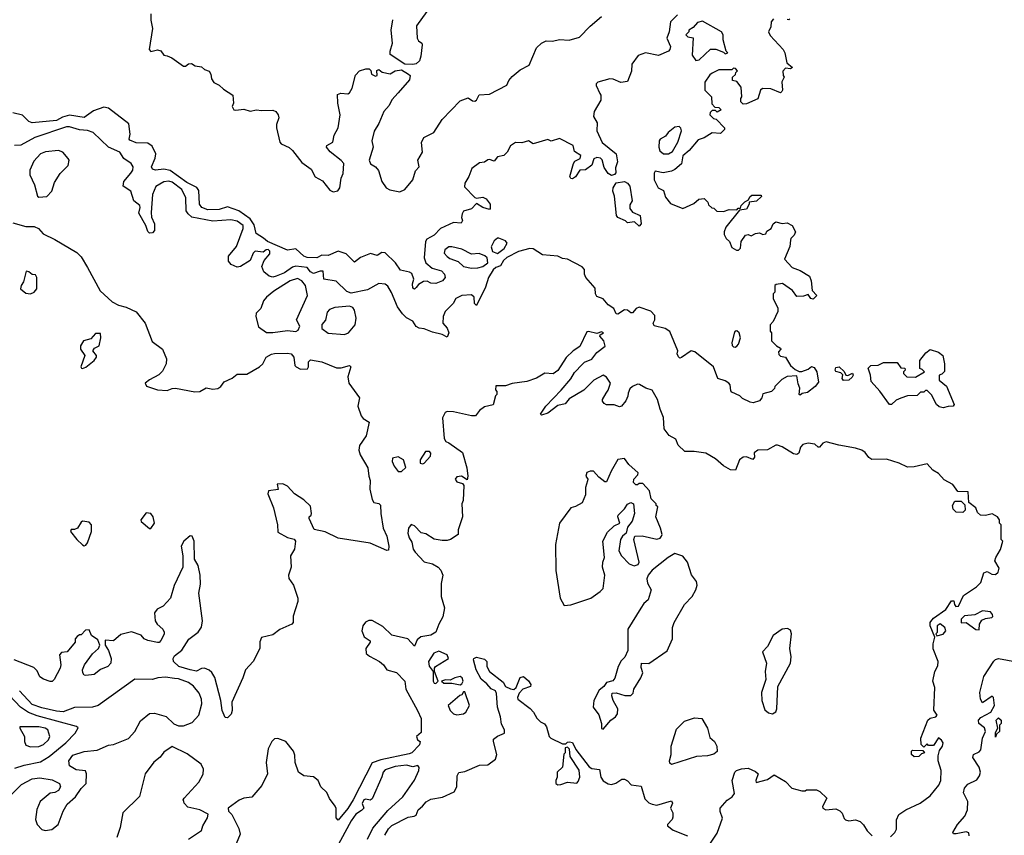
# Model space of a CAD drawing. Extents: x 2293830 to 2387798, y 66850 to 233222.
# Tile 21 of 192: x 2324948 to 2331000, y 145438 to 150449. Entities that reach past the tile are written whole.
import ezdxf

# ---------------------------------------------------------------- set-up
doc = ezdxf.new("R2010")
doc.units = 0

msp = doc.modelspace()

# ---------------------------------------------------------------- linework, layer by layer
at = {"layer": '0CON05XD'}
for points in [[(2329582, 150455), (2329566.9, 150435), (2329564.4, 150405), (2329550.6, 150375), (2329561.1, 150351.1), (2329640, 150265), (2329651.2, 150245), (2329663.3, 150183.3), (2329697.5, 150155), (2329685, 150147.5), (2329655, 150150), (2329638.3, 150131.7), (2329640, 150105), (2329647.5, 150095), (2329633.3, 150066.7), (2329637.5, 150015), (2329633, 150007), (2329625, 150000), (2329565, 150024), (2329514.2, 150025.8), (2329501.2, 150015), (2329485, 149963.3), (2329415, 149932.5), (2329395, 149930), (2329380, 149945), (2329380, 149965), (2329387.5, 149975), (2329382.5, 150035), (2329355, 150070), (2329330, 150075), (2329330, 150095), (2329348.3, 150111.7), (2329350, 150125), (2329360, 150135), (2329348.3, 150148.3), (2329335, 150150), (2329325, 150140), (2329245, 150140), (2329205, 150120), (2329190.7, 150109.3), (2329160, 150065), (2329160, 150015), (2329200, 149975), (2329201.7, 149931.7), (2329221.7, 149911.7), (2329245, 149910), (2329260, 149895), (2329235, 149880), (2329225, 149890), (2329205, 149890), (2329191.7, 149878.3), (2329190, 149865), (2329211.7, 149841.7), (2329228.3, 149838.3), (2329280, 149785), (2329280, 149775), (2329255, 149750), (2329205, 149753.3), (2329155, 149722.5), (2329119.3, 149710.7), (2329062.5, 149645), (2329025, 149612.5), (2329016.1, 149563.9), (2328975, 149527.5), (2328955, 149517.5), (2328903, 149507), (2328855, 149518), (2328848, 149505), (2328847.5, 149465), (2328872.5, 149415), (2328905, 149400), (2328918.1, 149358.1), (2328949.2, 149319.2), (2329025, 149288.6), (2329091.2, 149318.8), (2329123, 149347), (2329155, 149350), (2329178.3, 149328.3), (2329181.7, 149311.7), (2329203, 149293), (2329215, 149290), (2329233, 149273), (2329275, 149270), (2329308.3, 149281.7), (2329355, 149280), (2329365, 149290), (2329378.3, 149291.7), (2329383.6, 149306.4), (2329405, 149330), (2329428.3, 149341.7), (2329435, 149360), (2329448.3, 149371.7), (2329505, 149370), (2329508.3, 149361.7), (2329475.9, 149334.1), (2329431.7, 149328.3), (2329432.5, 149315), (2329416.1, 149283.9), (2329371.7, 149278.3), (2329287.5, 149175), (2329277.5, 149145), (2329278.3, 149128.3), (2329290, 149105), (2329310, 149085), (2329325, 149050), (2329353, 149033), (2329367, 149033), (2329377.5, 149045), (2329382.5, 149085), (2329410, 149125), (2329425, 149130), (2329445, 149120), (2329470, 149135), (2329495, 149140), (2329515, 149130), (2329535, 149133.3), (2329541.2, 149148.8), (2329566.7, 149165), (2329580, 149195), (2329595, 149206.7), (2329635, 149196.2), (2329665, 149201.2), (2329696.7, 149185), (2329717.5, 149145), (2329707.5, 149125), (2329687.5, 149105), (2329686.7, 149095), (2329682.5, 149055), (2329648.3, 148978.3), (2329696.4, 148926.4), (2329745, 148907.5), (2329803, 148873), (2329813.3, 148845), (2329820, 148785), (2329846.7, 148755), (2329825, 148732.5), (2329810, 148735), (2329795, 148760), (2329765, 148750), (2329725, 148747.5), (2329697.5, 148785), (2329637, 148827), (2329598.3, 148821.7), (2329590, 148815), (2329590, 148775), (2329580, 148765), (2329580, 148735), (2329607, 148677), (2329607.5, 148655), (2329580, 148595), (2329560, 148575), (2329560, 148535), (2329570, 148525), (2329570, 148475), (2329600, 148445), (2329625, 148430), (2329626.1, 148423.9), (2329611.7, 148408.3), (2329615, 148390.8), (2329625, 148381.8), (2329655.9, 148375.9), (2329686.7, 148325), (2329715, 148300), (2329738.3, 148288.3), (2329755, 148287.5), (2329795, 148302.5), (2329815, 148317.5), (2329831.7, 148311.7), (2329847.8, 148285), (2329858.1, 148221.9), (2329836.7, 148195), (2329790.7, 148159.3), (2329758.3, 148151.7), (2329745, 148142.5), (2329740, 148145), (2329743.3, 148185), (2329732.1, 148212.1), (2329725, 148260), (2329665, 148257.1), (2329632, 148238), (2329590, 148195), (2329587, 148183), (2329570, 148165), (2329515, 148150), (2329510, 148125), (2329495, 148107.5), (2329456.1, 148093.9), (2329438.3, 148098.3), (2329391.7, 148121.7), (2329375, 148137.5), (2329325, 148160), (2329318.3, 148168.3), (2329314, 148205), (2329306, 148215), (2329285, 148229.2), (2329240, 148245), (2329212.5, 148315), (2329098.8, 148408.8), (2329075, 148413.8), (2329015, 148372.5), (2329005, 148370), (2328997, 148377), (2328990, 148395), (2328992.5, 148415), (2328945, 148532.5), (2328915, 148551.2), (2328847, 148567), (2328842.5, 148585), (2328852.5, 148605), (2328851.7, 148631.7), (2328827, 148657), (2328755, 148682.5), (2328737.5, 148675), (2328715, 148647.5), (2328705, 148647.5), (2328685, 148663.3), (2328665, 148666.7), (2328625, 148640), (2328615, 148642.5), (2328600, 148675), (2328565, 148697.5), (2328535, 148733.3), (2328495, 148747.5), (2328487.5, 148765), (2328485, 148800), (2328427.5, 148865), (2328420, 148885), (2328420, 148915), (2328405, 148930), (2328315, 148976.7), (2328285, 148981.2), (2328255, 148996.2), (2328162.5, 149005), (2328105, 149040), (2328083.6, 149043.6), (2328015, 149025.6), (2327941.8, 148988.2), (2327921.5, 148968.5), (2327903.9, 148936.1), (2327874.3, 148925.7), (2327858.3, 148911.7), (2327828.6, 148865), (2327810.8, 148805), (2327755, 148692.5), (2327744.4, 148705), (2327740.5, 148745), (2327725, 148759.2), (2327665, 148754.7), (2327628.1, 148735), (2327611.5, 148705), (2327564.3, 148655), (2327551.4, 148625), (2327548.6, 148585), (2327575, 148553.3), (2327586, 148525), (2327575, 148497.5), (2327545, 148514.4), (2327485, 148528), (2327435, 148550), (2327402.7, 148552.7), (2327384.1, 148564.1), (2327365, 148597.5), (2327325, 148617.5), (2327301.7, 148641.7), (2327271.2, 148685), (2327233.1, 148773.1), (2327210.7, 148810.7), (2327195, 148824.2), (2327155, 148827.5), (2327085, 148789.6), (2326985, 148769.4), (2326958.7, 148778.7), (2326893.1, 148843.1), (2326817.5, 148855), (2326813.8, 148903.8), (2326795, 148904), (2326755, 148889.5), (2326735, 148899.5), (2326715, 148925.6), (2326646.2, 148933.8), (2326625, 148927.9), (2326575, 148894.1), (2326525, 148872.3), (2326505, 148866.9), (2326482.4, 148872.4), (2326449.3, 148899.3), (2326436.7, 148933.3), (2326451.7, 148968.3), (2326485, 149011.2), (2326485, 149027.5), (2326475, 149036.2), (2326463.3, 149035), (2326445, 149021.2), (2326395, 149027.5), (2326382.5, 149015), (2326365, 148969.2), (2326305, 148932), (2326285, 148928), (2326247.5, 148945), (2326231.2, 148965), (2326232, 148995), (2326281.5, 149055), (2326322.7, 149165), (2326321.5, 149185), (2326285, 149210), (2326245, 149220), (2326135, 149211.2), (2326005.2, 149235.2), (2325982.7, 149255), (2325971.3, 149275), (2325968.8, 149355), (2325944.4, 149405), (2325885, 149451.1), (2325865, 149456.2), (2325835, 149453.3), (2325785.4, 149424.6), (2325764.6, 149375.4), (2325756.7, 149265), (2325757.5, 149235), (2325775.8, 149195), (2325776.7, 149153.3), (2325765, 149140), (2325745, 149138), (2325735, 149146.7), (2325723.8, 149185), (2325679.5, 149259.5), (2325689.6, 149295), (2325686.9, 149306.9), (2325649.4, 149335), (2325631.4, 149395), (2325584.4, 149425), (2325588.9, 149455), (2325632, 149505), (2325644, 149525), (2325645.7, 149545), (2325633.3, 149565), (2325588.8, 149595), (2325563.3, 149635), (2325495, 149665.7), (2325398.8, 149755), (2325365, 149768.9), (2325315, 149771.1), (2325255, 149791.1), (2325235, 149790), (2325041.2, 149725), (2324955, 149678.6), (2324915.9, 149675.9)], [(2325753.3, 150485), (2325753.3, 150445), (2325763.8, 150395), (2325744, 150265), (2325755, 150254), (2325795, 150263.3), (2325815, 150256.7), (2325835, 150230), (2325855, 150227.5), (2325883.6, 150213.6), (2325955, 150162.5), (2325967, 150163), (2325985, 150177.5), (2326005, 150180), (2326026.1, 150166.1), (2326065, 150160), (2326085, 150142.9), (2326112.3, 150132.3), (2326123.8, 150115), (2326126.7, 150085), (2326142.3, 150062.3), (2326175, 150046.7), (2326201.2, 150021.2), (2326258.8, 149985), (2326261.4, 149935), (2326254.5, 149914.5), (2326265, 149895.6), (2326277.6, 149892.4), (2326325, 149900), (2326365, 149886.2), (2326404, 149896), (2326435, 149890.8), (2326505, 149893.3), (2326522.5, 149885), (2326537.5, 149865), (2326540, 149845), (2326526.7, 149805), (2326526.7, 149785), (2326547, 149697), (2326555.6, 149685.6), (2326605, 149664.2), (2326625.4, 149645.4), (2326681.7, 149571.7), (2326740, 149530), (2326764.1, 149484.1), (2326809.7, 149459.7), (2326855, 149402), (2326875, 149391.4), (2326903.6, 149396.4), (2326916.7, 149415), (2326923.9, 149476.1), (2326935.9, 149504.1), (2326940.8, 149565), (2326925, 149584.2), (2326857.4, 149637.4), (2326834, 149665), (2326835, 149676.2), (2326873.3, 149696.7), (2326881.4, 149738.6), (2326905.4, 149784.6), (2326917.8, 149865), (2326904, 149935), (2326900.8, 149989.2), (2326922.9, 149997.1), (2326965, 149994.2), (2326975, 149998.8), (2326992.2, 150027.8), (2327012.9, 150107.1), (2327037.5, 150135), (2327075, 150146.2), (2327096.1, 150146.1), (2327106.2, 150136.2), (2327111.2, 150115), (2327135, 150100.8), (2327145.8, 150105), (2327143.3, 150136.7), (2327155, 150143.3), (2327176.4, 150126.4), (2327224.4, 150115.6), (2327255, 150134.5), (2327295, 150140), (2327338.8, 150115), (2327348.1, 150105), (2327345, 150080), (2327275, 150000), (2327235, 149955.6), (2327218.6, 149921.4), (2327185.5, 149885), (2327155, 149811.2), (2327126, 149764), (2327112.7, 149705), (2327120.6, 149665), (2327095.9, 149585), (2327103.7, 149563.7), (2327135.7, 149545), (2327152.7, 149522.7), (2327174, 149455), (2327200.8, 149415), (2327223.7, 149403.7), (2327285, 149391.5), (2327315, 149405.4), (2327363.8, 149465), (2327380.6, 149519.4), (2327404.2, 149545), (2327394.5, 149585), (2327424.4, 149635), (2327418.1, 149695), (2327432.5, 149725), (2327494.5, 149755.5), (2327544.7, 149835.3), (2327655, 149950), (2327705, 149968.8), (2327731.1, 149951.1), (2327745, 149949.2), (2327756.4, 149955), (2327772.2, 149987.8), (2327835, 149990.8), (2327943.3, 150046.7), (2327954.3, 150075), (2327975, 150100), (2328025, 150140), (2328080.3, 150169.7), (2328125.5, 150275), (2328155, 150305.4), (2328185, 150317.9), (2328223.6, 150316.4), (2328265, 150327.8), (2328325, 150322.5), (2328389.1, 150340.9), (2328455, 150408.6), (2328525, 150468)], [(2327450.6, 150499.4), (2327388.1, 150411.9), (2327390.5, 150335), (2327398.8, 150318.8), (2327420.8, 150305), (2327422.5, 150295), (2327414.3, 150225), (2327404.5, 150195.5), (2327385, 150177.1), (2327365, 150173.3)], [(2328992, 150478), (2328948, 150435), (2328940, 150375), (2328925.3, 150335), (2328947.5, 150285), (2328944.3, 150265.7), (2328935, 150256.2), (2328875, 150229.2), (2328795, 150244.4), (2328750.5, 150229.5), (2328709.6, 150175), (2328707.8, 150132.2), (2328685, 150070), (2328643.9, 150063.9), (2328595, 150084.3), (2328575, 150085.7), (2328501.2, 150065), (2328490.9, 150055), (2328490.8, 150045), (2328514.3, 149995)], [(2329682.5, 150455), (2329675, 150447.5), (2329665, 150450)], [(2327365, 150173.3), (2327315, 150175.7), (2327225.8, 150235.8), (2327224.2, 150255), (2327240, 150305), (2327230.6, 150385), (2327241.2, 150448.8)], [(2329105, 150197.5), (2329125, 150202.5), (2329195, 150267.5), (2329227, 150267), (2329275, 150250), (2329285, 150240), (2329300, 150245), (2329290, 150255), (2329272.5, 150325), (2329272.5, 150355), (2329262.5, 150375), (2329145, 150440), (2329115, 150432.5), (2329088.3, 150401.7), (2329060, 150385), (2329060, 150375), (2329042.5, 150355), (2329055, 150342.5), (2329087, 150337), (2329081.7, 150231.7), (2329105, 150197.5)], [(2328514.3, 149995), (2328520, 149985), (2328520, 149955), (2328479.2, 149885), (2328474, 149855), (2328496.7, 149815), (2328496, 149765), (2328528.1, 149695), (2328614.1, 149624.1), (2328622, 149575), (2328610.9, 149539.1), (2328611.7, 149508.3), (2328605, 149498), (2328585, 149492), (2328565, 149503.8), (2328541.5, 149541.5), (2328528.3, 149588.3), (2328517.3, 149597.3), (2328495, 149602.2), (2328477.1, 149592.9), (2328464.2, 149555), (2328425, 149526.9), (2328390, 149525), (2328365, 149484.2), (2328345, 149472), (2328335, 149473.3), (2328328.8, 149485), (2328351.5, 149565), (2328360.9, 149579.1), (2328392.9, 149595), (2328396.5, 149615), (2328358.6, 149638.6), (2328350, 149675), (2328265, 149718.8), (2328215, 149702.5), (2328195, 149713.3), (2328105, 149686), (2328075, 149705.5), (2328035, 149692.2), (2327995, 149694.7), (2327965.2, 149674.8), (2327945.2, 149634.8), (2327924.3, 149615), (2327885, 149605.7), (2327865, 149580.5), (2327835, 149590.5), (2327825, 149587.8), (2327805, 149573.8), (2327775, 149568.9), (2327726.2, 149533.8), (2327708.1, 149485), (2327683.5, 149445), (2327682.1, 149422.1), (2327745, 149357.1), (2327755, 149352), (2327795, 149359.2), (2327815, 149349.1), (2327839.2, 149315), (2327840.7, 149289.3), (2327835, 149283.3), (2327795, 149294.3), (2327755, 149318.8), (2327725, 149286.9), (2327675, 149271.4), (2327666.9, 149255), (2327663.8, 149233.8), (2327668.8, 149215), (2327661.2, 149198.8), (2327615, 149202.7), (2327533.6, 149166.4), (2327495, 149124.6), (2327449.8, 149100.2), (2327442.5, 149085), (2327435.2, 148985), (2327445, 148955.6), (2327482.6, 148922.6), (2327541.2, 148905), (2327559.2, 148885), (2327563.3, 148865), (2327547.5, 148845), (2327505, 148828.1), (2327475, 148830.4), (2327452.7, 148842.7), (2327429.4, 148840.6), (2327398.7, 148821.3), (2327385, 148803.3), (2327375, 148793.3), (2327365, 148800), (2327362.5, 148825), (2327371.5, 148855), (2327359.4, 148889.4), (2327345, 148898.4), (2327289.1, 148909.1), (2327257.1, 148955), (2327195, 149017.2), (2327175, 149018.2), (2327145, 148999.1), (2327105, 149012), (2327042.6, 148987.4), (2327005, 148960), (2326955, 149010.8), (2326905, 149027.3), (2326845, 149000), (2326805, 149002.7), (2326775.2, 148984.8), (2326715, 148988.7), (2326695, 148996.4), (2326645, 149040), (2326595, 149033.3), (2326472.1, 149085), (2326447.5, 149107.5), (2326400.8, 149135), (2326389.3, 149189.2), (2326365.7, 149225.7), (2326294.2, 149274.2), (2326225, 149299.4), (2326175, 149283.6), (2326105, 149281.5), (2326068, 149295), (2326054.2, 149315.8), (2326048.5, 149398.5), (2326037.6, 149417.6), (2325975, 149449.1), (2325872.7, 149522.8), (2325835, 149531.1), (2325783.4, 149523.4), (2325765, 149531.2), (2325759.2, 149545), (2325781.5, 149598.5), (2325785.6, 149624.4), (2325761.8, 149671.7), (2325735, 149691.1), (2325665, 149692.9), (2325625, 149708.8), (2325620, 149715), (2325626.2, 149745), (2325618.3, 149808.3), (2325495, 149905.4), (2325465, 149911.3), (2325401.7, 149888.3), (2325345, 149848), (2325255, 149861.8), (2325210.3, 149849.7), (2325175, 149829.5), (2325025, 149815.6), (2325005, 149823.1), (2324965, 149861.2), (2324905, 149876.7)], [(2328935, 149624.2), (2328960.5, 149639.5), (2328993.7, 149696.3), (2329015.8, 149765), (2329012.4, 149782.4), (2329002.1, 149792.1), (2328975, 149787.8), (2328934.7, 149755.3), (2328917.7, 149732.3), (2328885.4, 149714.6), (2328879.1, 149705), (2328877.1, 149665), (2328882.9, 149642.9), (2328905, 149625.6), (2328935, 149624.2)], [(2325065, 149357.5), (2325115, 149362.5), (2325146.7, 149395), (2325161.2, 149448.8), (2325197, 149503), (2325247, 149553), (2325252.5, 149585), (2325246.7, 149595), (2325212.5, 149635), (2325186.1, 149646.1), (2325106.2, 149636.2), (2325075, 149623.8), (2325035, 149580), (2325011.4, 149525), (2325011.4, 149495), (2325038.8, 149435), (2325057.5, 149365), (2325065, 149357.5)], [(2328755, 149180), (2328727, 149207), (2328685, 149200), (2328672.7, 149212.7), (2328624.2, 149234.2), (2328615.6, 149245), (2328604.2, 149365), (2328594.2, 149395.8), (2328596.2, 149415), (2328613.6, 149446.4), (2328665.3, 149455.3), (2328685, 149444.5), (2328698.7, 149425), (2328713.5, 149335), (2328698.5, 149311.5), (2328698.8, 149288.8), (2328715, 149266.9), (2328762.5, 149245), (2328767.5, 149195), (2328755, 149180)], [(2324905, 149201.2), (2324985, 149178.1), (2325037.5, 149177.5), (2325063.3, 149165), (2325093.3, 149133.3), (2325165, 149099.2), (2325299.3, 149019.3), (2325325, 148991.2), (2325365.7, 148925.7), (2325442.4, 148782.4), (2325516.2, 148715), (2325555, 148694.3), (2325603, 148683), (2325664.3, 148654.3), (2325720, 148585), (2325762.2, 148472.2), (2325826.7, 148425), (2325851.2, 148365), (2325848.8, 148335), (2325825, 148290), (2325802.9, 148267.1), (2325745, 148236.2), (2325720, 148215), (2325727, 148197), (2325795, 148174.2), (2325855, 148170.8), (2325885, 148183.8), (2325905, 148184), (2326025, 148161.4), (2326055.8, 148164.2), (2326095, 148186.7), (2326135, 148178.8), (2326165, 148183.3), (2326184.2, 148195.8), (2326205, 148223.3), (2326253.6, 148246.4), (2326285, 148270), (2326345, 148270), (2326422.5, 148315), (2326442.5, 148335), (2326462.5, 148375), (2326495, 148394), (2326515, 148398.6), (2326595, 148400), (2326616.2, 148395), (2326633.3, 148375), (2326640, 148325), (2326647.5, 148315), (2326675, 148301.2), (2326716.4, 148303.6), (2326723, 148317), (2326723, 148347), (2326735, 148360), (2326805, 148347.5), (2326895, 148310), (2326925, 148310.6), (2326975, 148323.3), (2326983.3, 148315), (2326964.1, 148254.1), (2326972, 148215), (2327036.2, 148125), (2327027.5, 148075), (2327046.9, 148015), (2327058.7, 147998.7), (2327096.2, 147975), (2327077.7, 147892.3), (2327036.4, 147833.6), (2327032, 147805), (2327041.2, 147775), (2327088.8, 147695), (2327093.9, 147643.9), (2327103, 147617), (2327100, 147565), (2327115, 147500), (2327125, 147482.5), (2327155, 147476.7), (2327165.6, 147465.6), (2327167.3, 147415), (2327182, 147325), (2327203.8, 147275), (2327216.2, 147215), (2327215, 147190), (2327205, 147187.5), (2327103.1, 147233.1), (2326905, 147264), (2326825, 147302), (2326757.5, 147317.5), (2326727.5, 147385), (2326727.5, 147395), (2326740, 147405), (2326742.5, 147415), (2326735, 147460), (2326695, 147498.8), (2326636.7, 147535), (2326595, 147583.3), (2326565, 147596.7), (2326530, 147595), (2326537, 147563), (2326477.5, 147555), (2326472.5, 147535), (2326509.1, 147449.1), (2326532.5, 147345), (2326535, 147300), (2326595, 147266.7), (2326635, 147257.5), (2326642.5, 147245), (2326636.2, 147195), (2326613.3, 147155), (2326617.5, 147085), (2326607.5, 147055), (2326600, 147035), (2326602.5, 147015), (2326632, 146975), (2326656.7, 146895), (2326656.7, 146875), (2326630, 146785), (2326630, 146745), (2326620, 146735), (2326547.9, 146702.1), (2326505, 146670), (2326435, 146652.5), (2326423.9, 146626.1), (2326423.3, 146585), (2326383.6, 146506.4), (2326336.1, 146453.9), (2326320, 146405), (2326252.5, 146255), (2326253.8, 146205), (2326247.7, 146182.3), (2326225, 146160), (2326211.7, 146161.7), (2326192, 146205), (2326184.2, 146265), (2326147.5, 146407.5), (2326128.7, 146438.7), (2326113.2, 146453.2), (2326085, 146464.3), (2326065, 146461.9), (2326035, 146445.7), (2325995, 146453.8), (2325926.2, 146475), (2325893.3, 146505), (2325891.2, 146525), (2325899.5, 146540.5), (2325945, 146576), (2325987.6, 146642.4), (2326045, 146686), (2326065, 146716.7), (2326072.5, 146755), (2326049.2, 146925), (2326058.7, 146981.3), (2326057.5, 147035), (2326045.8, 147095.8), (2326023.3, 147135), (2326020, 147245), (2326007.5, 147275), (2325995, 147277.5), (2325957.5, 147245), (2325941.2, 147215), (2325950, 147155), (2325950, 147085), (2325897, 146973), (2325874.2, 146895), (2325830, 146845), (2325793.9, 146826.1), (2325777.5, 146805), (2325780, 146755), (2325792.5, 146735), (2325827.5, 146705), (2325836.4, 146686.4), (2325836.4, 146673.6), (2325816.1, 146633.9), (2325805, 146622.5), (2325795, 146622.5), (2325735, 146634.3), (2325713.8, 146645), (2325695, 146666.7), (2325635, 146688.6), (2325568.8, 146671.2), (2325525, 146633.3), (2325472.5, 146637.5), (2325472.5, 146605), (2325493.6, 146573.6), (2325511.2, 146525), (2325508.8, 146495), (2325490, 146475), (2325445, 146456.2), (2325405, 146425.8), (2325355, 146418.8), (2325345, 146422.5), (2325336.2, 146436.2), (2325333.3, 146455), (2325346.2, 146485), (2325395, 146553.3), (2325432.5, 146585), (2325440, 146605), (2325428.3, 146638.3), (2325390, 146665), (2325375, 146700), (2325351.7, 146698.3), (2325325, 146670), (2325315, 146670), (2325301.7, 146658.3), (2325290, 146645), (2325290, 146625), (2325240, 146565), (2325205, 146560), (2325192.5, 146547.5), (2325200, 146485), (2325196.7, 146465), (2325160, 146395), (2325147, 146383), (2325135, 146382.5), (2325095, 146396.7), (2325072.3, 146412.3), (2325055, 146447.5), (2325035, 146468.8), (2324915, 146516.7)], [(2327885, 149012), (2327925, 149044), (2327944, 149075), (2327935, 149090), (2327893.9, 149106.1), (2327884.1, 149105.9), (2327865, 149090), (2327845.9, 149054.1), (2327854.3, 149024.3), (2327885, 149012)], [(2327725, 148921.2), (2327765, 148923.3), (2327795, 148933.3), (2327825.8, 148954.2), (2327822, 148985), (2327807.4, 148997.4), (2327772.4, 149012.4), (2327725, 149008.6), (2327665, 149039.2), (2327605, 149053.1), (2327585, 149052.9), (2327562, 149035), (2327558, 149015), (2327575, 148993.8), (2327591.2, 148981.2), (2327643.1, 148963.1), (2327675, 148932.5), (2327725, 148921.2)], [(2325015, 148764.5), (2325038, 148775), (2325052.9, 148795), (2325054.4, 148865), (2325045, 148880.8), (2325024, 148884), (2325005, 148900), (2324987, 148903), (2324972.3, 148837.7), (2324956.7, 148815), (2324953.3, 148795), (2324985, 148769.2), (2325015, 148764.5)], [(2326505, 148526.2), (2326595, 148540), (2326645, 148533.3), (2326659.1, 148540.9), (2326669.4, 148565), (2326648.8, 148605), (2326716.2, 148755), (2326705, 148816.7), (2326682, 148845), (2326655, 148858.9), (2326610, 148845), (2326509.3, 148780.7), (2326465, 148744), (2326447.6, 148722.4), (2326431.2, 148675), (2326402.5, 148645), (2326398.6, 148625), (2326415, 148561.2), (2326465, 148526.7), (2326505, 148526.2)], [(2326945, 148514), (2326968.8, 148525), (2327010.6, 148575), (2327015.5, 148615), (2327006.9, 148665), (2326995, 148680), (2326975, 148688.1), (2326885, 148681.4), (2326851.7, 148668.3), (2326838.3, 148651.7), (2326827.7, 148602.3), (2326804.7, 148575.3), (2326805, 148550.8), (2326845, 148523.8), (2326945, 148514)], [(2325335, 148306.2), (2325355, 148314.3), (2325405, 148354.4), (2325419.6, 148375), (2325420.9, 148385), (2325398.5, 148415), (2325408.7, 148431.3), (2325437.5, 148445), (2325446.7, 148495), (2325445, 148520), (2325415, 148520), (2325385, 148487.5), (2325340, 148475), (2325322.5, 148445), (2325322.5, 148425), (2325348.8, 148385), (2325323.3, 148315), (2325327, 148307), (2325335, 148306.2)], [(2328552.5, 148155), (2328565, 148172.5), (2328579.2, 148215), (2328555, 148253.3), (2328535, 148263.8), (2328476.7, 148235), (2328416.4, 148173.6), (2328325, 148120), (2328300.7, 148089.3), (2328255, 148078.8), (2328195, 148031.2), (2328155, 148020), (2328150, 148025), (2328181.2, 148075), (2328276.8, 148173.2), (2328335, 148242.5), (2328358.8, 148281.2), (2328407, 148333), (2328420, 148345), (2328465, 148363.3), (2328496, 148404), (2328546.1, 148443.9), (2328537.5, 148475), (2328513.3, 148505), (2328516.7, 148513.3), (2328535.5, 148524.5), (2328525, 148531.2), (2328495, 148520), (2328445, 148532.5), (2328435, 148530), (2328390, 148440), (2328350, 148415), (2328307, 148373), (2328256.4, 148293.6), (2328226.4, 148273.6), (2328175, 148276.2), (2328125, 148245.8), (2328065, 148226.7), (2327975, 148213.3), (2327935, 148200), (2327875, 148200), (2327872.5, 148175), (2327880, 148165), (2327880, 148145), (2327873, 148137), (2327858.3, 148081.7), (2327805, 148070), (2327775, 148047.5), (2327750, 148015), (2327725, 148014), (2327615, 148038.8), (2327575, 148042.5), (2327562.5, 148035), (2327546.4, 148003.6), (2327557.5, 147875), (2327567, 147857), (2327585, 147850), (2327669.3, 147789.3), (2327696.7, 147695), (2327702.5, 147645), (2327698.3, 147621.7), (2327663.9, 147643.9), (2327635, 147640), (2327625.6, 147625), (2327635, 147608.6), (2327668.8, 147598.8), (2327677.5, 147587.5), (2327673.3, 147495), (2327666.7, 147475), (2327668.8, 147395), (2327644, 147315), (2327643.3, 147285), (2327595.7, 147254.3), (2327575, 147249.2), (2327545, 147248), (2327495, 147257.1), (2327445, 147290), (2327415, 147295.8), (2327375, 147340), (2327355, 147347.5), (2327338.8, 147325), (2327334.2, 147295), (2327342.5, 147265), (2327358.5, 147238.5), (2327366.7, 147195), (2327378.2, 147178.2), (2327435, 147117.5), (2327485, 147105.5), (2327520.8, 147085), (2327537, 147067), (2327549.4, 147035), (2327538.6, 146985), (2327538.6, 146905), (2327560, 146835), (2327549.5, 146780.5), (2327523.8, 146735), (2327506.7, 146685), (2327475, 146668), (2327413.6, 146656.4), (2327391.9, 146638.1), (2327375, 146600), (2327334.2, 146644.2), (2327236.4, 146666.4), (2327180.7, 146720.7), (2327115, 146756.7), (2327095, 146757.5), (2327073.6, 146746.4), (2327056.7, 146725), (2327051.2, 146695), (2327065, 146656.7), (2327103, 146633), (2327103.3, 146625), (2327076.2, 146585), (2327077.5, 146555), (2327097.5, 146537.5), (2327160, 146505), (2327184, 146485), (2327205, 146454.2), (2327265, 146437.5), (2327316.2, 146385), (2327321.2, 146335), (2327394, 146205), (2327416, 146155), (2327415.7, 146125.7), (2327415, 146070), (2327387.5, 146045), (2327392.5, 146025), (2327410, 146015), (2327406.4, 145993.6), (2327357.5, 145945), (2327341.7, 145938.3), (2327168.4, 145901.6), (2327115, 145882.1), (2326998.8, 145655), (2326965, 145601.4), (2326905, 145530), (2326893.8, 145545), (2326893, 145603), (2326886.7, 145616.7), (2326853, 145663), (2326835, 145700), (2326800, 145735), (2326782.5, 145775), (2326755, 145796.7), (2326695, 145803.3), (2326662.5, 145825), (2326641.2, 145885), (2326639.5, 145929.5), (2326631.2, 145955), (2326583.9, 146013.9), (2326535, 146033.3), (2326515, 146030), (2326497.5, 146015), (2326475, 145970), (2326463.8, 145885), (2326470.8, 145815), (2326435.7, 145744.3), (2326375, 145672.5), (2326326.7, 145666.7), (2326296.4, 145653.6), (2326230, 145605), (2326232.5, 145585), (2326252.5, 145565), (2326295, 145480), (2326303.3, 145445), (2326253.3, 145325)], [(2329345, 148436.2), (2329355, 148443.8), (2329365.5, 148455), (2329378.5, 148495), (2329370, 148525), (2329355, 148537.1), (2329345, 148535.7), (2329341.7, 148528.3), (2329325.7, 148465), (2329327.5, 148447.5), (2329335, 148438.8), (2329345, 148436.2)], [(2330625, 148064), (2330599.3, 148069.3), (2330582.5, 148085), (2330553, 148143), (2330525, 148170), (2330515, 148170), (2330505, 148160), (2330485, 148160), (2330465, 148140), (2330405, 148137.5), (2330365, 148123.8), (2330335, 148111.2), (2330306.1, 148083.9), (2330295, 148083.8), (2330235, 148166.7), (2330181.2, 148225), (2330176.7, 148265), (2330163, 148307), (2330180, 148325), (2330225, 148326.7), (2330258.3, 148341.7), (2330341.7, 148341.7), (2330365, 148310), (2330388.3, 148308.3), (2330390, 148295), (2330380, 148285), (2330380, 148275), (2330400, 148255), (2330455, 148252.5), (2330510, 148285), (2330495, 148300), (2330480, 148305), (2330480, 148355), (2330517, 148403), (2330545, 148422.5), (2330596.1, 148406.1), (2330622.5, 148385), (2330633.3, 148335), (2330631.7, 148288.3), (2330615, 148270), (2330600, 148265), (2330600, 148235), (2330645, 148197.5), (2330692.5, 148085), (2330686.2, 148073.8), (2330655, 148072.9), (2330625, 148064)], [(2330012.5, 148232.5), (2330004.4, 148245), (2330007.5, 148267.5), (2329995, 148280), (2329965, 148287.5), (2329960, 148295), (2329965, 148312.5), (2329985, 148316.7), (2330015, 148287.5), (2330025, 148263.8), (2330037.5, 148262.5), (2330066.2, 148276.2), (2330070, 148265), (2330065, 148252.5), (2330045, 148234.2), (2330012.5, 148232.5)], [(2330300.9, 145429.1), (2330328, 145455), (2330338, 145475), (2330337, 145533), (2330352.5, 145565), (2330395, 145593.3), (2330483.3, 145635), (2330545, 145681.2), (2330597.5, 145745), (2330609.2, 145775), (2330612, 145835), (2330593.8, 145895), (2330593.3, 145925), (2330601.2, 145958.8), (2330620, 145985), (2330623.3, 146005), (2330613, 146023), (2330595, 146037.5), (2330565, 145990), (2330535, 145990), (2330525, 146000), (2330505, 145980), (2330490, 145995), (2330487.5, 146035), (2330530, 146145), (2330545, 146156.7), (2330580, 146165), (2330586.7, 146175), (2330566.4, 146206.4), (2330572.5, 146345), (2330560, 146385), (2330572.5, 146445), (2330591.7, 146478.3), (2330592.5, 146505), (2330563.6, 146583.6), (2330563.3, 146615), (2330572.5, 146655), (2330543.3, 146725), (2330543.3, 146745), (2330549.3, 146750.7), (2330565, 146772.5), (2330641.2, 146825), (2330675, 146877.5), (2330689.3, 146879.3), (2330693.3, 146855), (2330702.7, 146842.7), (2330718, 146845), (2330748.3, 146911.7), (2330830, 146965), (2330855, 146990), (2330875, 147050), (2330895, 147057.5), (2330923, 147043), (2330945, 147040), (2330962.5, 147055), (2330969.3, 147079.3), (2330942.5, 147125), (2330947.5, 147145), (2330976.4, 147193.6), (2330990, 147245), (2330980, 147255), (2330980, 147345), (2330970, 147355), (2330970, 147375), (2330957.5, 147395), (2330925, 147412.5), (2330885, 147403.3), (2330853.9, 147403.9), (2330835, 147420), (2330825, 147450), (2330781.7, 147481.7), (2330778.3, 147548.3), (2330715, 147550), (2330683, 147593), (2330630.7, 147620.7), (2330595, 147660), (2330560.3, 147680.3), (2330525, 147720.8), (2330445, 147702), (2330405, 147700), (2330353.9, 147723.9), (2330275, 147748.8), (2330185, 147746.7), (2330168.3, 147758.3), (2330145, 147790), (2330123.9, 147803.9), (2330085, 147816.7), (2329983.9, 147833.9), (2329905, 147856.2), (2329885, 147846.2), (2329865, 147823.3), (2329855, 147823.3), (2329835, 147840), (2329795, 147846.7), (2329761.7, 147838.3), (2329748.3, 147821.7), (2329737.5, 147785), (2329725, 147776.7), (2329705, 147781.2), (2329634.2, 147824.2), (2329605, 147833.8), (2329595, 147833.8), (2329544.1, 147805.9), (2329485, 147804.3), (2329463.2, 147786.8), (2329465, 147760), (2329455, 147747.5), (2329415, 147763.8), (2329395, 147761.2), (2329372.5, 147745), (2329348.8, 147681.2), (2329316.1, 147683.9), (2329275, 147707.5), (2329225, 147751.4), (2329165, 147786), (2329093.6, 147796.4), (2329036.1, 147796.1), (2328996.2, 147835), (2328981.2, 147871.2), (2328940, 147895), (2328909.2, 147935), (2328905.4, 148005), (2328884.2, 148055), (2328868.4, 148115), (2328835, 148171.9), (2328795.8, 148185.8), (2328758.3, 148208.3), (2328745, 148208.8), (2328714.1, 148195.9), (2328699.3, 148180.7), (2328687.5, 148155), (2328686.7, 148135), (2328673.6, 148106.4), (2328647.5, 148075), (2328635, 148070), (2328601.7, 148081.7), (2328555, 148082.5), (2328540.7, 148090.7), (2328530, 148105), (2328530, 148115), (2328552.5, 148155)], [(2327425, 147720), (2327435, 147723.8), (2327473.9, 147766.1), (2327476, 147786), (2327466.2, 147796.2), (2327443.3, 147795), (2327410, 147745), (2327410, 147725), (2327425, 147720)], [(2327295, 147673.3), (2327321.7, 147698.3), (2327307.5, 147745), (2327275, 147763.3), (2327240, 147755), (2327236.7, 147735), (2327248.8, 147705), (2327275, 147673.3), (2327295, 147673.3)], [(2328295, 146850), (2328335, 146854.6), (2328458, 146895), (2328516.2, 146935), (2328534, 146955), (2328543.8, 147035), (2328530, 147085), (2328532.5, 147115), (2328543.3, 147145), (2328533.3, 147245), (2328560.7, 147299.3), (2328601.7, 147338.3), (2328637.5, 147355), (2328623.6, 147393.6), (2328626.2, 147405), (2328665.9, 147444.1), (2328685, 147472.5), (2328705, 147482.5), (2328720, 147475), (2328726.7, 147415), (2328711.7, 147368.3), (2328685, 147330), (2328676.1, 147293.9), (2328652.5, 147275), (2328640, 147255), (2328630, 147185), (2328646.7, 147155), (2328693.8, 147105), (2328725, 147094), (2328748.8, 147101.2), (2328756.2, 147115), (2328723.3, 147255), (2328730, 147275), (2328775, 147277.5), (2328865, 147257.5), (2328885, 147262.5), (2328893.3, 147275), (2328896.1, 147286.1), (2328886.7, 147325), (2328857.5, 147395), (2328870, 147455), (2328860, 147465), (2328860, 147475), (2328830, 147505), (2328820, 147555), (2328778.3, 147598.3), (2328755, 147600), (2328745, 147590), (2328735, 147590), (2328720, 147605), (2328723.3, 147626.7), (2328748.3, 147651.7), (2328750, 147665), (2328692.5, 147715), (2328665, 147752.5), (2328625, 147746.7), (2328582.9, 147675), (2328555, 147610), (2328545, 147610), (2328507.7, 147637.7), (2328475, 147674.3), (2328455, 147675.6), (2328433.9, 147666.1), (2328428.1, 147645), (2328440, 147625), (2328438.8, 147615), (2328426, 147575), (2328425, 147530), (2328405, 147480), (2328365, 147458), (2328335, 147450), (2328266.2, 147355), (2328241.4, 147225), (2328243.9, 147065), (2328269.5, 146895), (2328295, 146850)], [(2330745, 147420), (2330705, 147422.5), (2330685, 147442.5), (2330682.5, 147465), (2330695, 147490), (2330735, 147490), (2330758.3, 147468.3), (2330760, 147435), (2330745, 147420)], [(2325345, 147216.2), (2325355, 147221.2), (2325365.7, 147235), (2325388.8, 147305), (2325390, 147345), (2325375, 147362.5), (2325335, 147368), (2325325, 147361.2), (2325304.3, 147325.7), (2325285, 147316.2), (2325265, 147316.2), (2325261.2, 147305), (2325299.4, 147255), (2325335, 147222), (2325345, 147216.2)], [(2325755, 147322), (2325775.7, 147355), (2325769.4, 147395), (2325754, 147415), (2325725, 147418.9), (2325693.1, 147376.9), (2325694.2, 147365), (2325745, 147322.5), (2325755, 147322)], [(2328535, 146090), (2328582.5, 146145), (2328611.2, 146165), (2328622.5, 146185), (2328624, 146215), (2328596.7, 146265), (2328587.5, 146295), (2328590, 146310), (2328615, 146312.5), (2328667, 146297), (2328705, 146297.5), (2328718, 146312), (2328723.3, 146335), (2328766.7, 146405), (2328777.5, 146435), (2328768.3, 146468.3), (2328770, 146495), (2328815, 146493.8), (2328928.8, 146571.2), (2328961.2, 146645), (2328961.2, 146715), (2328970, 146745), (2329033.8, 146856.2), (2329081.2, 146905), (2329103.8, 146945), (2329111.2, 146975), (2329107.3, 146997.3), (2329078.3, 147038.3), (2329052.5, 147115), (2329025, 147153.3), (2328975, 147170), (2328933.3, 147145), (2328835, 147066.2), (2328811.2, 147035), (2328803.6, 147013.6), (2328807, 146987), (2328830, 146945), (2328810, 146885), (2328785, 146862.5), (2328766, 146834), (2328685.9, 146704.1), (2328686.1, 146573.9), (2328667, 146533), (2328645, 146510), (2328626.1, 146473.9), (2328607, 146403), (2328593.6, 146386.4), (2328555, 146376), (2328538.1, 146351.9), (2328510.3, 146329.7), (2328476.2, 146265), (2328472.5, 146225), (2328508, 146178), (2328523.8, 146125), (2328523.6, 146093.6), (2328535, 146090)], [(2330845, 146700), (2330846.5, 146735), (2330861.5, 146758.5), (2330885, 146769.2), (2330922.5, 146775), (2330928.6, 146781.4), (2330928, 146795), (2330915, 146810), (2330865, 146816.7), (2330817.9, 146792.1), (2330755, 146785.6), (2330734.2, 146765), (2330733.9, 146743.9), (2330765, 146744.2), (2330825, 146702.5), (2330845, 146700)], [(2329575, 146183.8), (2329595, 146196.7), (2329602, 146215), (2329607.7, 146352.3), (2329686.7, 146495), (2329689.2, 146535), (2329680.8, 146585), (2329692.5, 146675), (2329685, 146697.5), (2329668.3, 146708.3), (2329635, 146704), (2329580, 146665), (2329545, 146597.5), (2329513.3, 146565), (2329538, 146495), (2329530.8, 146445), (2329533.8, 146395), (2329506.7, 146315), (2329508.8, 146265), (2329527.7, 146207.7), (2329550.5, 146190.5), (2329575, 146183.8)], [(2330585, 146662.5), (2330625, 146674.3), (2330641.4, 146695), (2330634.3, 146714.3), (2330605, 146736.7), (2330587.5, 146725), (2330586.7, 146683.3), (2330580, 146675), (2330585, 146662.5)], [(2327192.4, 145437.6), (2327215, 145478), (2327235, 145497.5), (2327335, 145549.4), (2327373.3, 145555), (2327385, 145562.2), (2327396.7, 145593.3), (2327424.2, 145615.8), (2327445.9, 145644.1), (2327475, 145659.2), (2327547.6, 145672.4), (2327618.8, 145705), (2327635.6, 145735), (2327637.5, 145802.5), (2327646.4, 145823.6), (2327685, 145830), (2327775, 145868), (2327825, 145871.2), (2327873.3, 145905), (2327881.2, 145935), (2327860, 146015), (2327861.2, 146028.8), (2327885, 146046.7), (2327927.5, 146065), (2327927.5, 146085), (2327910, 146120), (2327904.2, 146165), (2327885.6, 146225), (2327879.3, 146309.3), (2327872.5, 146325), (2327845, 146336.7), (2327818.9, 146368.9), (2327785, 146397.5), (2327754.2, 146455), (2327737.5, 146515), (2327740, 146525), (2327755, 146532.5), (2327805, 146520), (2327820, 146505), (2327820, 146475), (2327836.2, 146445), (2327919.3, 146379.3), (2327935, 146352.5), (2327965, 146336.7), (2327985, 146333.3), (2328000, 146345), (2328025, 146407.5), (2328045, 146412.5), (2328076.4, 146386.4), (2328090, 146365), (2328088.3, 146351.7), (2328040, 146335), (2328018.3, 146311.7), (2328007.5, 146285), (2328010, 146275), (2328085.9, 146215.9), (2328106.7, 146195), (2328127, 146157), (2328150, 146135), (2328173, 146123), (2328186.7, 146105), (2328202.5, 146045), (2328213.6, 146033.6), (2328285, 146000), (2328305, 146000), (2328315, 146010), (2328328.3, 146011.7), (2328345, 146007.5), (2328365.9, 145965.9), (2328447.7, 145857.7), (2328465, 145847.8), (2328511.2, 145841.2), (2328520, 145795), (2328535, 145772), (2328565, 145754), (2328585, 145750), (2328612.5, 145757.5), (2328648.3, 145781.7), (2328665, 145782.5), (2328685, 145772.5), (2328707.5, 145747.5), (2328768.8, 145738.8), (2328791.2, 145661.2), (2328815, 145636.2), (2328835, 145630), (2328865, 145622.5), (2328955, 145650), (2328960, 145635), (2328947.5, 145605), (2328962.5, 145575), (2328961.7, 145548.3), (2328957.5, 145535), (2328930, 145505), (2328930, 145495), (2328965, 145470), (2329052.5, 145435)], [(2327505, 146371.2), (2327520, 146385), (2327497.5, 146445), (2327496.7, 146465), (2327504.2, 146475.8), (2327583.8, 146525), (2327575, 146546.2), (2327525, 146568.8), (2327494.1, 146555.9), (2327460.8, 146505), (2327465, 146476.7), (2327490, 146445), (2327489.2, 146385), (2327495, 146372.5), (2327505, 146371.2)], [(2330935, 146507.5), (2330945, 146517.5), (2330965, 146523.3), (2331075.9, 146504.1)], [(2330783.3, 145435), (2330782.5, 145452.5), (2330765, 145460), (2330705, 145446.2), (2330687.5, 145447.5), (2330683.3, 145455), (2330712.7, 145505), (2330756.9, 145555), (2330773.9, 145593.9), (2330775.7, 145645), (2330749.3, 145699.3), (2330755, 145728), (2330775, 145752.5), (2330832, 145778), (2330847.7, 145802.3), (2330853.8, 145825), (2330845.7, 145855.7), (2330806, 145915), (2330811.2, 145935), (2330845, 145950), (2330855, 145962.5), (2330866.2, 146035), (2330885.3, 146074.7), (2330878.5, 146098.5), (2330843.6, 146125), (2330840.9, 146145), (2330855, 146162.5), (2330916.7, 146195), (2330940.3, 146235), (2330934.4, 146284.4), (2330925, 146292.9), (2330865, 146252.5), (2330854.3, 146275), (2330850, 146315), (2330875, 146412.5), (2330935, 146507.5)], [(2325105, 145468), (2325145, 145474), (2325184, 145505), (2325214.6, 145585.4), (2325240.2, 145629.8), (2325290.8, 145675), (2325326, 145725), (2325355.8, 145755), (2325358.8, 145815), (2325353, 145833), (2325295, 145840), (2325253.8, 145865), (2325250, 145895), (2325275, 145930), (2325345, 145952.5), (2325425, 145960.8), (2325495, 145992), (2325525, 145995.8), (2325617.6, 146032.4), (2325655.6, 146075), (2325689.7, 146140.3), (2325745, 146185.7), (2325777.5, 146187.5), (2325847.7, 146167.7), (2325895, 146123.3), (2325925, 146110), (2325955, 146110), (2326008.3, 146131.7), (2326050, 146175), (2326067.1, 146245), (2326065.6, 146275), (2326050.9, 146310.9), (2326015.8, 146355), (2325985, 146377.3), (2325925, 146400), (2325898.9, 146401.1), (2325845, 146408.5), (2325797.5, 146405), (2325764.3, 146394.3), (2325655, 146397.1), (2325431.2, 146235), (2325395, 146225.5), (2325285, 146222.7), (2325215, 146195.4), (2325175, 146199.7), (2325085, 146220), (2325025, 146241.5), (2324946.1, 146326.1)], [(2327655, 146362.5), (2327665, 146367.5), (2327673.8, 146385), (2327667.1, 146405), (2327655, 146412.5), (2327622.5, 146405), (2327595, 146390), (2327565, 146393.3), (2327540, 146385), (2327555, 146373.3), (2327605, 146372.5), (2327655, 146362.5)], [(2324919.1, 145850.9), (2324975, 145869.6), (2325075, 145888.2), (2325128.6, 145921.4), (2325232.5, 146005), (2325288.8, 146065), (2325308.3, 146098.3), (2325296.4, 146106.4), (2325055, 146171.9), (2325001.9, 146191.9), (2324952.7, 146225), (2324885, 146297.1)], [(2327635, 146178.8), (2327675, 146184), (2327690, 146195), (2327712.5, 146235), (2327685, 146320), (2327675, 146320), (2327665, 146300), (2327653.6, 146296.4), (2327582.5, 146235), (2327593.3, 146205), (2327614.1, 146184.1), (2327635, 146178.8)], [(2328955, 145872.5), (2328945, 145880), (2328942.5, 145895), (2328952.5, 145935), (2328952.2, 145985), (2328985, 146090), (2329035, 146139.2), (2329095, 146159.2), (2329140, 146155), (2329176.2, 146095), (2329189.5, 146039.5), (2329218, 146015), (2329232.5, 145985), (2329235, 145953.3), (2329214.1, 145935.9), (2329175, 145926), (2329107.3, 145922.7), (2328955, 145872.5)], [(2330945, 146040), (2330945, 146070), (2330960, 146095), (2330950, 146145), (2330965, 146160), (2330980, 146145), (2330980, 146125), (2330970, 146115), (2330970, 146075), (2330951.7, 146058.3), (2330945, 146040)], [(2325015, 145981.2), (2325065, 145984.3), (2325095, 145995.8), (2325125.8, 146025), (2325134.2, 146045), (2325121.4, 146085), (2325105, 146096.2), (2325065, 146103.5), (2324950, 146105), (2324950, 146095), (2324976.7, 146045), (2324976.7, 146015), (2324985, 145992.5), (2325015, 145981.2)], [(2325985, 145413.5), (2326065, 145467.5), (2326073.8, 145495), (2326103.3, 145545), (2326107, 145567), (2326055, 145593.8), (2325981.4, 145611.4), (2325958.8, 145635), (2325956.1, 145646.1), (2325953.8, 145655), (2325960, 145665), (2326049.2, 145765), (2326076.2, 145813.8), (2326077.8, 145845), (2326063.1, 145875), (2325978.1, 145938.1), (2325885, 145983.3), (2325835, 145948.8), (2325811.2, 145918.8), (2325772.9, 145887.1), (2325720, 145815), (2325684.1, 145675.9), (2325582, 145575), (2325565.7, 145485), (2325546, 145425)], [(2328255, 145748.8), (2328275, 145750), (2328315, 145763.3), (2328371.7, 145758.3), (2328381.7, 145768.3), (2328390, 145795), (2328387.3, 145837.3), (2328331.7, 145921.7), (2328327, 145967), (2328315, 145980), (2328300, 145975), (2328300, 145945), (2328293.6, 145936.4), (2328283.9, 145856.1), (2328250.8, 145825), (2328252.5, 145795), (2328243.1, 145775), (2328244, 145755), (2328255, 145748.8)], [(2330445, 145920), (2330430, 145935), (2330430, 145955), (2330435, 145960), (2330498.3, 145958.3), (2330510, 145945), (2330491.7, 145938.3), (2330475, 145922.5), (2330445, 145920)], [(2327086.1, 145415), (2327118.1, 145481.9), (2327210.6, 145589.4), (2327304, 145675), (2327375, 145776.7), (2327401.2, 145835), (2327403.3, 145855), (2327395, 145866.2), (2327365, 145857.5), (2327325, 145868.5), (2327255, 145861.1), (2327195, 145839.5), (2327182.2, 145825), (2327175, 145796.7), (2327115, 145662.5), (2327103, 145653), (2327075, 145660), (2327063.1, 145655), (2327053.5, 145633.5), (2327063.8, 145605), (2327049.7, 145590.3), (2327015, 145567.5), (2326985, 145526.7), (2326855.3, 145285)], [(2324899.6, 145690.4), (2324959.4, 145750.6), (2325025, 145785.6), (2325071.7, 145791.7), (2325148.3, 145778.3), (2325193.3, 145755), (2325198.8, 145735), (2325186.8, 145713.2), (2325165, 145701.2), (2325135, 145696), (2325073.7, 145646.3), (2325053.4, 145596.6), (2325045.8, 145535.8), (2325055, 145503.3), (2325084.2, 145474.2), (2325105, 145468)], [(2329195, 145390), (2329235, 145450), (2329267.7, 145542.3), (2329254.5, 145584.5), (2329254.4, 145605), (2329295.8, 145654.2), (2329327.5, 145675), (2329342.5, 145695), (2329326.4, 145773.6), (2329343.3, 145825), (2329353.9, 145836.1), (2329385, 145846.7), (2329425, 145850), (2329470.7, 145830.7), (2329487.5, 145815), (2329473.3, 145775), (2329475, 145762.5), (2329545, 145780.8), (2329585, 145810), (2329655, 145767.5), (2329695, 145728), (2329755, 145710), (2329775, 145710), (2329785, 145717.5), (2329845, 145717.5), (2329866.4, 145706.4), (2329910, 145665), (2329883.3, 145615), (2329883.8, 145603.8), (2329903.6, 145593.6), (2329923.6, 145596.4), (2329965, 145600), (2329988.3, 145588.3), (2330003.6, 145573.6), (2330015, 145540), (2330023, 145533), (2330045, 145527.5), (2330085, 145532.5), (2330115, 145522.5), (2330135, 145502.5), (2330156.7, 145465), (2330187.5, 145435)]]:
    msp.add_lwpolyline(points, dxfattribs=at)

doc.saveas('drawing.dxf')
